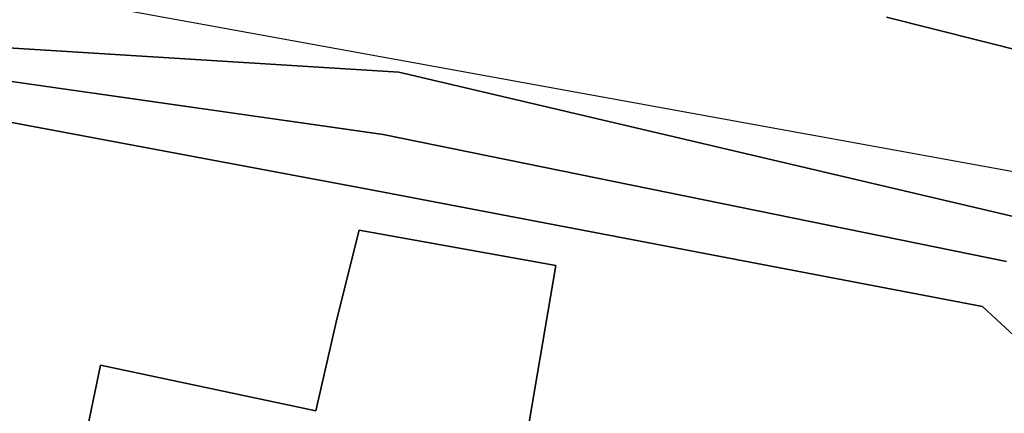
# Model space of a CAD drawing. Header units: millimetres. Extents: x 129727 to 131402, y 399018 to 399724.
# Tile 52 of 60: x 130531 to 130626, y 399363 to 399401. Entities that reach past the tile are written whole.
import ezdxf

# ---------------------------------------------------------------- set-up
doc = ezdxf.new("R2010")
doc.units = ezdxf.units.MM
for name, color, linetype in [('HTI_grens RWS', 162, 'FENCELINE1'), ('MDI-VL-BEPLANTING', 7, 'Continuous'), ('MDI-VL-GROND', 7, 'Continuous'), ('MDI-VL-TALUD', 7, 'Continuous'), ('MDI-XX-HAAG', 255, 'Continuous'), ('MDI-XX-RASTER', 255, 'Continuous'), ('MDI-XX-TALUD', 84, 'Continuous')]:
    doc.layers.add(name, color=color, linetype=linetype)
doc.linetypes.add('FENCELINE1', pattern='A,6.35,-2.54,[133,ltypeshp.shx,S=2.54,R=0,X=-2.54,Y=0],-2.54,25.4', length=36.83)

msp = doc.modelspace()

# ---------------------------------------------------------------- linework, layer by layer
at = {"layer": 'HTI_grens RWS', "linetype": 'FENCELINE1', "ltscale": 0.2}
msp.add_lwpolyline([(130347.361, 399391.311), (130410.656, 399411.458), (130423.893, 399411.003), (130507.091, 399408.144), (130646.799, 399382.729), (130721.278, 399373.55), (130789.952, 399298.039), (130802.988, 399295.4), (130832.29, 399314.934), (130892.238, 399299.981)], dxfattribs=at)
at = {"layer": 'MDI-VL-BEPLANTING'}
for p, q in [((130614.463, 399401.309), (130635.453, 399396.034)), ((130567.285, 399395.995), (130489.453, 399400.842)), ((130489.453, 399400.842), (130565.777, 399389.981)), ((130565.777, 399389.981), (130489.453, 399400.842)), ((130489.453, 399400.842), (130567.285, 399395.995)), ((130564.439, 399384.646), (130488.099, 399398.959)), ((130488.099, 399398.959), (130564.439, 399384.646)), ((130626.85, 399381.991), (130567.285, 399395.995)), ((130567.285, 399395.995), (130626.85, 399381.991)), ((130565.777, 399389.981), (130626.061, 399377.662)), ((130626.061, 399377.662), (130565.777, 399389.981)), ((130623.727, 399373.326), (130564.439, 399384.646)), ((130564.439, 399384.646), (130623.727, 399373.326)), ((130563.454, 399380.718), (130561.289, 399372.085)), ((130582.48, 399377.283), (130563.454, 399380.718)), ((130579.32, 399358.751), (130582.48, 399377.283)), ((130625.049, 399372.103), (130623.727, 399373.326)), ((130623.727, 399373.326), (130625.049, 399372.103)), ((130561.289, 399372.085), (130559.272, 399363.225)), ((130656.468, 399343.042), (130625.049, 399372.103)), ((130625.049, 399372.103), (130656.468, 399343.042)), ((130538.427, 399367.652), (130534.947, 399350.747)), ((130559.272, 399363.225), (130538.427, 399367.652))]:
    msp.add_line(p, q, dxfattribs=at)
at = {"layer": 'MDI-VL-GROND'}
for p, q in [((130635.453, 399396.034), (130614.463, 399401.309)), ((130561.289, 399372.085), (130563.454, 399380.718)), ((130563.454, 399380.718), (130582.48, 399377.283)), ((130582.48, 399377.283), (130579.32, 399358.751)), ((130559.272, 399363.225), (130561.289, 399372.085)), ((130561.289, 399372.085), (130561.289, 399372.085)), ((130534.947, 399350.747), (130538.427, 399367.652)), ((130538.427, 399367.652), (130559.272, 399363.225))]:
    msp.add_line(p, q, dxfattribs=at)
at = {"layer": 'MDI-VL-TALUD'}
for p, q in [((130565.777, 399389.981), (130489.453, 399400.842)), ((130489.453, 399400.842), (130567.285, 399395.995)), ((130567.285, 399395.995), (130626.85, 399381.991)), ((130626.061, 399377.662), (130565.777, 399389.981))]:
    msp.add_line(p, q, dxfattribs=at)
at = {"layer": 'MDI-XX-HAAG'}
for p, q in [((130559.272, 399363.225), (130561.289, 399372.085)), ((130534.947, 399350.747), (130538.427, 399367.652)), ((130538.427, 399367.652), (130559.272, 399363.225))]:
    msp.add_line(p, q, dxfattribs=at)
at = {"layer": 'MDI-XX-RASTER'}
for p, q in [((130614.463, 399401.309), (130635.453, 399396.034)), ((130564.439, 399384.646), (130488.099, 399398.959)), ((130623.727, 399373.326), (130564.439, 399384.646)), ((130563.454, 399380.718), (130561.289, 399372.085)), ((130582.48, 399377.283), (130563.454, 399380.718)), ((130579.32, 399358.751), (130582.48, 399377.283)), ((130625.049, 399372.103), (130623.727, 399373.326)), ((130656.468, 399343.042), (130625.049, 399372.103))]:
    msp.add_line(p, q, dxfattribs=at)
at = {"layer": 'MDI-XX-TALUD'}
for p, q in [((130567.285, 399395.995), (130489.453, 399400.842)), ((130489.453, 399400.842), (130565.777, 399389.981)), ((130626.85, 399381.991), (130567.285, 399395.995)), ((130565.777, 399389.981), (130626.061, 399377.662))]:
    msp.add_line(p, q, dxfattribs=at)

doc.saveas('drawing.dxf')
